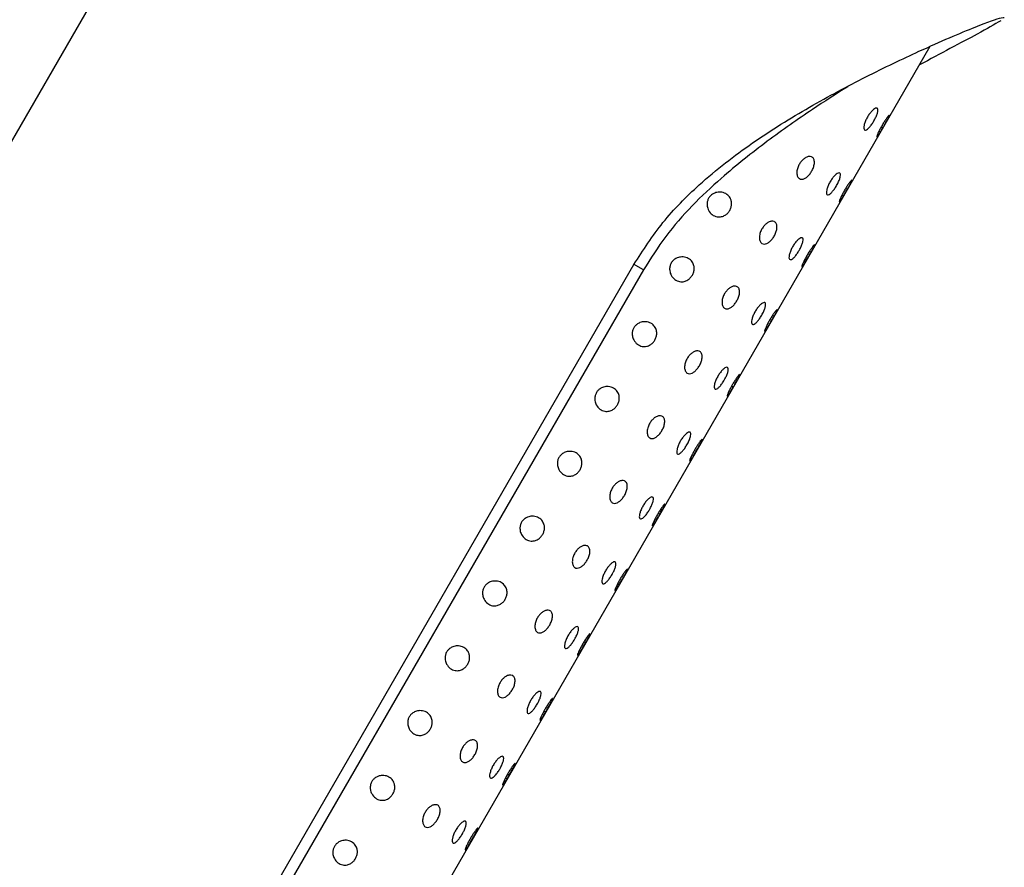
# Model space of a CAD drawing. Header units: millimetres. Extents: x 3905.27 to 3905.9, y 2650.71 to 2651.87.
# Tile 4 of 7: x 3905.42 to 3905.4595, y 2651.4776 to 2651.5116. Entities that reach past the tile are written whole.
import ezdxf

# ---------------------------------------------------------------- set-up
doc = ezdxf.new("R2010")
doc.units = ezdxf.units.MM
doc.layers.add('SANINDUSA', color=3, linetype='Continuous')

msp = doc.modelspace()

# ---------------------------------------------------------------- linework, layer by layer
at = {"layer": 'SANINDUSA'}
for p, q in [((3905.434521, 2651.532472), (3905.350709, 2651.387306)), ((3905.420995, 2651.449046), (3905.456508, 2651.510556)), ((3905.422625, 2651.463708), (3905.444625, 2651.501813)), ((3905.445008, 2651.501592), (3905.423008, 2651.463486)), ((3905.445008, 2651.501592), (3905.444611, 2651.501821))]:
    msp.add_line(p, q, dxfattribs=at)
for points, knots in [([(3905.444625, 2651.501813), (3905.444997, 2651.502386), (3905.445753, 2651.503553), (3905.447387, 2651.505195), (3905.449392, 2651.506743), (3905.451685, 2651.508156), (3905.453971, 2651.509373), (3905.455866, 2651.510277), (3905.457323, 2651.510922), (3905.458582, 2651.511445), (3905.459332, 2651.511716), (3905.459443, 2651.511715), (3905.459474, 2651.511715)], [0, 0, 0, 0, 0.083195, 0.169434, 0.284174, 0.402056, 0.522269, 0.645629, 0.726872, 0.810002, 0.946746, 1, 1, 1, 1]), ([(3905.459331, 2651.511581), (3905.459066, 2651.511425), (3905.458614, 2651.51116), (3905.457372, 2651.510505), (3905.456497, 2651.510036), (3905.456079, 2651.509811)], [0, 0, 0, 0, 0.426368, 0.725817, 1, 1, 1, 1]), ([(3905.453196, 2651.508937), (3905.45273, 2651.508639), (3905.451699, 2651.507981), (3905.44996, 2651.506766), (3905.44793, 2651.505152), (3905.446174, 2651.503427), (3905.445298, 2651.502047), (3905.445008, 2651.501592)], [0, 0, 0, 0, 0.1711742, 0.3783877, 0.5894349, 0.8643969, 1, 1, 1, 1]), ([(3905.45425, 2651.507569), (3905.454221, 2651.507521), (3905.454163, 2651.507427), (3905.45407, 2651.50731), (3905.453984, 2651.507228), (3905.453912, 2651.507191), (3905.453861, 2651.507205), (3905.453838, 2651.507271), (3905.453849, 2651.507383), (3905.453892, 2651.507525), (3905.453961, 2651.507677), (3905.454048, 2651.50782), (3905.454143, 2651.507941), (3905.454237, 2651.508031), (3905.45432, 2651.508081), (3905.454382, 2651.508083), (3905.454412, 2651.508034), (3905.454407, 2651.507938), (3905.454368, 2651.507808), (3905.454311, 2651.507678), (3905.454266, 2651.507599), (3905.45425, 2651.507569)], [0, 0, 0, 0, 0.051787, 0.103558, 0.155823, 0.209313, 0.264288, 0.32047, 0.37687, 0.432063, 0.485074, 0.53619, 0.586775, 0.638386, 0.691983, 0.747512, 0.803969, 0.859992, 0.914649, 0.967769, 1, 1, 1, 1]), ([(3905.45464, 2651.507344), (3905.454611, 2651.507295), (3905.454555, 2651.507197), (3905.454476, 2651.507069), (3905.454413, 2651.506974), (3905.454372, 2651.506922), (3905.454356, 2651.506921), (3905.454368, 2651.50697), (3905.454406, 2651.507063), (3905.454467, 2651.507191), (3905.454545, 2651.507336), (3905.454631, 2651.507484), (3905.454717, 2651.507617), (3905.454791, 2651.50772), (3905.454844, 2651.507784), (3905.45487, 2651.507801), (3905.454865, 2651.507768), (3905.45483, 2651.507691), (3905.454771, 2651.507576), (3905.454703, 2651.507454), (3905.454657, 2651.507374), (3905.45464, 2651.507344)], [0, 0, 0, 0, 0.053661, 0.107321, 0.160978, 0.214624, 0.268276, 0.321978, 0.375754, 0.429543, 0.48324, 0.536801, 0.590315, 0.643916, 0.697652, 0.751448, 0.805202, 0.858884, 0.91253, 0.966179, 1, 1, 1, 1]), ([(3905.451752, 2651.505547), (3905.451723, 2651.505503), (3905.451667, 2651.505415), (3905.451564, 2651.505313), (3905.451457, 2651.505244), (3905.45135, 2651.505218), (3905.451253, 2651.505244), (3905.45118, 2651.50533), (3905.45115, 2651.50547), (3905.451171, 2651.505639), (3905.451234, 2651.5058), (3905.451321, 2651.505933), (3905.451421, 2651.506036), (3905.45153, 2651.506109), (3905.451645, 2651.506147), (3905.451753, 2651.506136), (3905.451834, 2651.506067), (3905.45187, 2651.505942), (3905.451854, 2651.505785), (3905.451806, 2651.505647), (3905.451765, 2651.505571), (3905.451752, 2651.505547)], [0, 0, 0, 0, 0.046579, 0.093093, 0.141369, 0.194181, 0.252532, 0.315642, 0.379848, 0.439301, 0.490426, 0.535383, 0.579095, 0.625756, 0.67814, 0.737188, 0.800969, 0.864652, 0.923283, 0.975234, 1, 1, 1, 1]), ([(3905.45275, 2651.504971), (3905.452721, 2651.504923), (3905.452663, 2651.504829), (3905.45257, 2651.504712), (3905.452484, 2651.50463), (3905.452412, 2651.504593), (3905.452361, 2651.504607), (3905.452338, 2651.504673), (3905.452349, 2651.504785), (3905.452392, 2651.504927), (3905.452461, 2651.505079), (3905.452548, 2651.505222), (3905.452643, 2651.505343), (3905.452737, 2651.505433), (3905.45282, 2651.505483), (3905.452882, 2651.505485), (3905.452912, 2651.505436), (3905.452907, 2651.50534), (3905.452868, 2651.50521), (3905.452811, 2651.50508), (3905.452766, 2651.505001), (3905.45275, 2651.504971)], [0, 0, 0, 0, 0.051787, 0.103558, 0.155823, 0.209313, 0.264288, 0.32047, 0.37687, 0.432063, 0.485074, 0.53619, 0.586775, 0.638386, 0.691983, 0.747512, 0.803969, 0.859992, 0.914649, 0.967769, 1, 1, 1, 1]), ([(3905.45314, 2651.504745), (3905.453111, 2651.504697), (3905.453055, 2651.504599), (3905.452976, 2651.504471), (3905.452913, 2651.504376), (3905.452872, 2651.504324), (3905.452856, 2651.504323), (3905.452868, 2651.504372), (3905.452906, 2651.504465), (3905.452967, 2651.504592), (3905.453045, 2651.504738), (3905.453131, 2651.504886), (3905.453217, 2651.505018), (3905.453291, 2651.505122), (3905.453344, 2651.505186), (3905.45337, 2651.505203), (3905.453365, 2651.50517), (3905.45333, 2651.505093), (3905.453271, 2651.504978), (3905.453203, 2651.504856), (3905.453157, 2651.504776), (3905.45314, 2651.504745)], [0, 0, 0, 0, 0.053661, 0.107321, 0.160978, 0.214624, 0.268276, 0.321978, 0.375754, 0.429543, 0.48324, 0.536801, 0.590315, 0.643916, 0.697652, 0.751448, 0.805202, 0.858884, 0.91253, 0.966179, 1, 1, 1, 1]), ([(3905.448469, 2651.503978), (3905.448442, 2651.50394), (3905.44839, 2651.503862), (3905.448274, 2651.503773), (3905.448126, 2651.503713), (3905.447942, 2651.503712), (3905.447757, 2651.503796), (3905.447622, 2651.503952), (3905.44756, 2651.504128), (3905.447556, 2651.50428), (3905.447589, 2651.504412), (3905.447653, 2651.504522), (3905.447749, 2651.504616), (3905.447883, 2651.50469), (3905.448067, 2651.504724), (3905.448268, 2651.504686), (3905.448432, 2651.504571), (3905.448524, 2651.504415), (3905.448549, 2651.504257), (3905.448531, 2651.504109), (3905.448489, 2651.504021), (3905.448469, 2651.503978)], [0, 0, 0, 0, 0.037217, 0.074303, 0.123517, 0.188168, 0.269059, 0.350571, 0.407131, 0.44922, 0.483283, 0.517478, 0.548983, 0.591781, 0.650871, 0.729584, 0.809348, 0.873685, 0.922604, 0.962227, 1, 1, 1, 1]), ([(3905.450252, 2651.502949), (3905.450223, 2651.502905), (3905.450167, 2651.502817), (3905.450064, 2651.502715), (3905.449957, 2651.502646), (3905.44985, 2651.50262), (3905.449753, 2651.502646), (3905.44968, 2651.502732), (3905.44965, 2651.502872), (3905.449671, 2651.50304), (3905.449734, 2651.503202), (3905.449821, 2651.503335), (3905.449921, 2651.503437), (3905.45003, 2651.503511), (3905.450145, 2651.503549), (3905.450253, 2651.503538), (3905.450334, 2651.503469), (3905.45037, 2651.503344), (3905.450354, 2651.503187), (3905.450306, 2651.503048), (3905.450265, 2651.502973), (3905.450252, 2651.502949)], [0, 0, 0, 0, 0.046579, 0.0930927, 0.141369, 0.1941813, 0.2525325, 0.3156419, 0.3798482, 0.4393012, 0.4904262, 0.5353834, 0.5790954, 0.6257559, 0.6781396, 0.7371881, 0.8009687, 0.8646516, 0.9232834, 0.9752345, 1, 1, 1, 1]), ([(3905.45125, 2651.502373), (3905.451221, 2651.502325), (3905.451163, 2651.502231), (3905.45107, 2651.502114), (3905.450984, 2651.502032), (3905.450912, 2651.501995), (3905.450861, 2651.502009), (3905.450838, 2651.502075), (3905.450849, 2651.502187), (3905.450892, 2651.502329), (3905.450961, 2651.502481), (3905.451048, 2651.502624), (3905.451143, 2651.502745), (3905.451237, 2651.502835), (3905.45132, 2651.502885), (3905.451382, 2651.502887), (3905.451412, 2651.502838), (3905.451407, 2651.502742), (3905.451368, 2651.502612), (3905.451311, 2651.502482), (3905.451266, 2651.502403), (3905.45125, 2651.502373)], [0, 0, 0, 0, 0.0517875, 0.1035578, 0.1558234, 0.2093127, 0.2642879, 0.3204701, 0.3768698, 0.4320626, 0.4850745, 0.5361899, 0.5867746, 0.6383859, 0.6919826, 0.7475125, 0.8039686, 0.859992, 0.9146487, 0.9677693, 1, 1, 1, 1]), ([(3905.45164, 2651.502147), (3905.451611, 2651.502099), (3905.451555, 2651.502001), (3905.451476, 2651.501873), (3905.451413, 2651.501778), (3905.451372, 2651.501726), (3905.451356, 2651.501725), (3905.451368, 2651.501774), (3905.451406, 2651.501867), (3905.451467, 2651.501994), (3905.451545, 2651.50214), (3905.451631, 2651.502288), (3905.451717, 2651.50242), (3905.451791, 2651.502524), (3905.451844, 2651.502588), (3905.45187, 2651.502605), (3905.451865, 2651.502572), (3905.45183, 2651.502495), (3905.451771, 2651.50238), (3905.451703, 2651.502258), (3905.451657, 2651.502178), (3905.45164, 2651.502147)], [0, 0, 0, 0, 0.053661, 0.107321, 0.160978, 0.214624, 0.268276, 0.321978, 0.375754, 0.429543, 0.48324, 0.536801, 0.590315, 0.643916, 0.697652, 0.751448, 0.805202, 0.858884, 0.91253, 0.966179, 1, 1, 1, 1]), ([(3905.446969, 2651.50138), (3905.446942, 2651.501341), (3905.44689, 2651.501264), (3905.446774, 2651.501175), (3905.446626, 2651.501115), (3905.446442, 2651.501114), (3905.446257, 2651.501198), (3905.446122, 2651.501354), (3905.44606, 2651.50153), (3905.446056, 2651.501682), (3905.446089, 2651.501814), (3905.446153, 2651.501924), (3905.446249, 2651.502018), (3905.446383, 2651.502092), (3905.446567, 2651.502126), (3905.446768, 2651.502088), (3905.446932, 2651.501973), (3905.447024, 2651.501817), (3905.447049, 2651.501659), (3905.447031, 2651.50151), (3905.446989, 2651.501423), (3905.446969, 2651.50138)], [0, 0, 0, 0, 0.037217, 0.074303, 0.123517, 0.188168, 0.269059, 0.350571, 0.407131, 0.44922, 0.483283, 0.517478, 0.548983, 0.591781, 0.650871, 0.729584, 0.809348, 0.873685, 0.922604, 0.962227, 1, 1, 1, 1]), ([(3905.448752, 2651.500351), (3905.448723, 2651.500307), (3905.448667, 2651.500219), (3905.448564, 2651.500117), (3905.448457, 2651.500048), (3905.44835, 2651.500022), (3905.448253, 2651.500048), (3905.44818, 2651.500133), (3905.44815, 2651.500274), (3905.448171, 2651.500442), (3905.448234, 2651.500604), (3905.448321, 2651.500736), (3905.448421, 2651.500839), (3905.44853, 2651.500913), (3905.448645, 2651.500951), (3905.448753, 2651.50094), (3905.448834, 2651.500871), (3905.44887, 2651.500746), (3905.448854, 2651.500589), (3905.448806, 2651.50045), (3905.448765, 2651.500375), (3905.448752, 2651.500351)], [0, 0, 0, 0, 0.046579, 0.093093, 0.141369, 0.194181, 0.252532, 0.315642, 0.379848, 0.439301, 0.490426, 0.535383, 0.579095, 0.625756, 0.67814, 0.737188, 0.800969, 0.864652, 0.923283, 0.975234, 1, 1, 1, 1]), ([(3905.44975, 2651.499774), (3905.449721, 2651.499727), (3905.449663, 2651.499633), (3905.44957, 2651.499516), (3905.449484, 2651.499434), (3905.449412, 2651.499397), (3905.449361, 2651.499411), (3905.449338, 2651.499477), (3905.449349, 2651.499589), (3905.449392, 2651.499731), (3905.449461, 2651.499883), (3905.449548, 2651.500025), (3905.449643, 2651.500147), (3905.449737, 2651.500237), (3905.44982, 2651.500287), (3905.449882, 2651.500289), (3905.449912, 2651.50024), (3905.449907, 2651.500144), (3905.449868, 2651.500014), (3905.449811, 2651.499884), (3905.449766, 2651.499804), (3905.44975, 2651.499774)], [0, 0, 0, 0, 0.051787, 0.103558, 0.155823, 0.209313, 0.264288, 0.32047, 0.37687, 0.432063, 0.485074, 0.53619, 0.586775, 0.638386, 0.691983, 0.747512, 0.803969, 0.859992, 0.914649, 0.967769, 1, 1, 1, 1]), ([(3905.45014, 2651.499549), (3905.450111, 2651.499501), (3905.450055, 2651.499403), (3905.449976, 2651.499275), (3905.449913, 2651.49918), (3905.449872, 2651.499128), (3905.449856, 2651.499127), (3905.449868, 2651.499176), (3905.449906, 2651.499269), (3905.449967, 2651.499396), (3905.450045, 2651.499542), (3905.450131, 2651.49969), (3905.450217, 2651.499822), (3905.450291, 2651.499926), (3905.450344, 2651.49999), (3905.45037, 2651.500006), (3905.450365, 2651.499974), (3905.45033, 2651.499896), (3905.450271, 2651.499782), (3905.450203, 2651.499659), (3905.450157, 2651.49958), (3905.45014, 2651.499549)], [0, 0, 0, 0, 0.0536606, 0.1073213, 0.1609781, 0.2146241, 0.2682759, 0.3219782, 0.3757536, 0.4295434, 0.4832399, 0.5368012, 0.5903148, 0.6439157, 0.6976515, 0.7514478, 0.8052021, 0.8588835, 0.9125297, 0.9661791, 1, 1, 1, 1]), ([(3905.445469, 2651.498782), (3905.445442, 2651.498743), (3905.44539, 2651.498666), (3905.445274, 2651.498577), (3905.445126, 2651.498517), (3905.444942, 2651.498515), (3905.444757, 2651.4986), (3905.444622, 2651.498756), (3905.44456, 2651.498932), (3905.444556, 2651.499084), (3905.444589, 2651.499216), (3905.444653, 2651.499326), (3905.444749, 2651.49942), (3905.444883, 2651.499494), (3905.445067, 2651.499528), (3905.445268, 2651.49949), (3905.445432, 2651.499375), (3905.445524, 2651.499219), (3905.445549, 2651.499061), (3905.445531, 2651.498912), (3905.445489, 2651.498825), (3905.445469, 2651.498782)], [0, 0, 0, 0, 0.037217, 0.074303, 0.123517, 0.188168, 0.269059, 0.350571, 0.407131, 0.44922, 0.483283, 0.517478, 0.548983, 0.591781, 0.650871, 0.729584, 0.809348, 0.873685, 0.922604, 0.962227, 1, 1, 1, 1]), ([(3905.447252, 2651.497753), (3905.447223, 2651.497709), (3905.447167, 2651.497621), (3905.447064, 2651.497519), (3905.446957, 2651.49745), (3905.44685, 2651.497424), (3905.446753, 2651.49745), (3905.44668, 2651.497535), (3905.44665, 2651.497676), (3905.446671, 2651.497844), (3905.446734, 2651.498006), (3905.446821, 2651.498138), (3905.446921, 2651.498241), (3905.44703, 2651.498315), (3905.447145, 2651.498353), (3905.447253, 2651.498342), (3905.447334, 2651.498273), (3905.44737, 2651.498148), (3905.447354, 2651.497991), (3905.447306, 2651.497852), (3905.447265, 2651.497777), (3905.447252, 2651.497753)], [0, 0, 0, 0, 0.046579, 0.0930927, 0.141369, 0.1941813, 0.2525325, 0.3156419, 0.3798482, 0.4393012, 0.4904262, 0.5353834, 0.5790954, 0.6257559, 0.6781396, 0.7371881, 0.8009687, 0.8646516, 0.9232834, 0.9752345, 1, 1, 1, 1]), ([(3905.44825, 2651.497176), (3905.448221, 2651.497129), (3905.448163, 2651.497035), (3905.44807, 2651.496918), (3905.447984, 2651.496836), (3905.447912, 2651.496799), (3905.447861, 2651.496813), (3905.447838, 2651.496879), (3905.447849, 2651.496991), (3905.447892, 2651.497133), (3905.447961, 2651.497284), (3905.448048, 2651.497427), (3905.448143, 2651.497549), (3905.448237, 2651.497639), (3905.44832, 2651.497689), (3905.448382, 2651.497691), (3905.448412, 2651.497642), (3905.448407, 2651.497545), (3905.448368, 2651.497415), (3905.448311, 2651.497286), (3905.448266, 2651.497206), (3905.44825, 2651.497176)], [0, 0, 0, 0, 0.051787, 0.103558, 0.155823, 0.209313, 0.264288, 0.32047, 0.37687, 0.432063, 0.485074, 0.53619, 0.586775, 0.638386, 0.691983, 0.747512, 0.803969, 0.859992, 0.914649, 0.967769, 1, 1, 1, 1]), ([(3905.44864, 2651.496951), (3905.448611, 2651.496903), (3905.448555, 2651.496805), (3905.448476, 2651.496677), (3905.448413, 2651.496582), (3905.448372, 2651.49653), (3905.448356, 2651.496529), (3905.448368, 2651.496578), (3905.448406, 2651.496671), (3905.448467, 2651.496798), (3905.448545, 2651.496944), (3905.448631, 2651.497091), (3905.448717, 2651.497224), (3905.448791, 2651.497328), (3905.448844, 2651.497392), (3905.44887, 2651.497408), (3905.448865, 2651.497376), (3905.44883, 2651.497298), (3905.448771, 2651.497184), (3905.448703, 2651.497061), (3905.448657, 2651.496982), (3905.44864, 2651.496951)], [0, 0, 0, 0, 0.053661, 0.107321, 0.160978, 0.214624, 0.268276, 0.321978, 0.375754, 0.429543, 0.48324, 0.536801, 0.590315, 0.643916, 0.697652, 0.751448, 0.805202, 0.858884, 0.91253, 0.966179, 1, 1, 1, 1]), ([(3905.443969, 2651.496184), (3905.443942, 2651.496145), (3905.44389, 2651.496068), (3905.443774, 2651.495979), (3905.443626, 2651.495919), (3905.443442, 2651.495917), (3905.443257, 2651.496002), (3905.443122, 2651.496158), (3905.44306, 2651.496334), (3905.443056, 2651.496486), (3905.443089, 2651.496618), (3905.443153, 2651.496728), (3905.443249, 2651.496822), (3905.443383, 2651.496896), (3905.443567, 2651.49693), (3905.443768, 2651.496892), (3905.443932, 2651.496777), (3905.444024, 2651.496621), (3905.444049, 2651.496462), (3905.444031, 2651.496314), (3905.443989, 2651.496227), (3905.443969, 2651.496184)], [0, 0, 0, 0, 0.037217, 0.074303, 0.123517, 0.188168, 0.269059, 0.350571, 0.407131, 0.44922, 0.483283, 0.517478, 0.548983, 0.591781, 0.650871, 0.729584, 0.809348, 0.873685, 0.922604, 0.962227, 1, 1, 1, 1]), ([(3905.445752, 2651.495155), (3905.445723, 2651.495111), (3905.445667, 2651.495023), (3905.445564, 2651.494921), (3905.445457, 2651.494852), (3905.44535, 2651.494825), (3905.445253, 2651.494851), (3905.44518, 2651.494937), (3905.44515, 2651.495077), (3905.445171, 2651.495246), (3905.445234, 2651.495408), (3905.445321, 2651.49554), (3905.445421, 2651.495643), (3905.44553, 2651.495717), (3905.445645, 2651.495754), (3905.445753, 2651.495744), (3905.445834, 2651.495675), (3905.44587, 2651.49555), (3905.445854, 2651.495393), (3905.445806, 2651.495254), (3905.445765, 2651.495179), (3905.445752, 2651.495155)], [0, 0, 0, 0, 0.046579, 0.093093, 0.141369, 0.194181, 0.252532, 0.315642, 0.379848, 0.439301, 0.490426, 0.535383, 0.579095, 0.625756, 0.67814, 0.737188, 0.800969, 0.864652, 0.923283, 0.975234, 1, 1, 1, 1]), ([(3905.44675, 2651.494578), (3905.446721, 2651.494531), (3905.446663, 2651.494437), (3905.44657, 2651.49432), (3905.446484, 2651.494238), (3905.446412, 2651.494201), (3905.446361, 2651.494215), (3905.446338, 2651.494281), (3905.446349, 2651.494393), (3905.446392, 2651.494535), (3905.446461, 2651.494686), (3905.446548, 2651.494829), (3905.446643, 2651.49495), (3905.446737, 2651.495041), (3905.44682, 2651.495091), (3905.446882, 2651.495093), (3905.446912, 2651.495043), (3905.446907, 2651.494947), (3905.446868, 2651.494817), (3905.446811, 2651.494688), (3905.446766, 2651.494608), (3905.44675, 2651.494578)], [0, 0, 0, 0, 0.051787, 0.103558, 0.155823, 0.209313, 0.264288, 0.32047, 0.37687, 0.432063, 0.485074, 0.53619, 0.586775, 0.638386, 0.691983, 0.747512, 0.803969, 0.859992, 0.914649, 0.967769, 1, 1, 1, 1]), ([(3905.44714, 2651.494353), (3905.447111, 2651.494304), (3905.447055, 2651.494207), (3905.446976, 2651.494079), (3905.446913, 2651.493984), (3905.446872, 2651.493932), (3905.446856, 2651.493931), (3905.446868, 2651.49398), (3905.446906, 2651.494073), (3905.446967, 2651.4942), (3905.447045, 2651.494346), (3905.447131, 2651.494493), (3905.447217, 2651.494626), (3905.447291, 2651.49473), (3905.447344, 2651.494794), (3905.44737, 2651.49481), (3905.447365, 2651.494778), (3905.44733, 2651.4947), (3905.447271, 2651.494586), (3905.447203, 2651.494463), (3905.447157, 2651.494384), (3905.44714, 2651.494353)], [0, 0, 0, 0, 0.053661, 0.107321, 0.160978, 0.214624, 0.268276, 0.321978, 0.375754, 0.429543, 0.48324, 0.536801, 0.590315, 0.643916, 0.697652, 0.751448, 0.805202, 0.858884, 0.91253, 0.966179, 1, 1, 1, 1]), ([(3905.442469, 2651.493586), (3905.442442, 2651.493547), (3905.44239, 2651.49347), (3905.442274, 2651.493381), (3905.442126, 2651.493321), (3905.441942, 2651.493319), (3905.441757, 2651.493404), (3905.441622, 2651.49356), (3905.44156, 2651.493736), (3905.441556, 2651.493888), (3905.441589, 2651.49402), (3905.441653, 2651.49413), (3905.441749, 2651.494224), (3905.441883, 2651.494298), (3905.442067, 2651.494332), (3905.442268, 2651.494294), (3905.442432, 2651.494179), (3905.442524, 2651.494023), (3905.442549, 2651.493864), (3905.442531, 2651.493716), (3905.442489, 2651.493629), (3905.442469, 2651.493586)], [0, 0, 0, 0, 0.037217, 0.074303, 0.123517, 0.188168, 0.269059, 0.350571, 0.407131, 0.44922, 0.483283, 0.517478, 0.548983, 0.591781, 0.650871, 0.729584, 0.809348, 0.873685, 0.922604, 0.962227, 1, 1, 1, 1]), ([(3905.444252, 2651.492557), (3905.444223, 2651.492513), (3905.444167, 2651.492425), (3905.444064, 2651.492323), (3905.443957, 2651.492254), (3905.44385, 2651.492227), (3905.443753, 2651.492253), (3905.44368, 2651.492339), (3905.44365, 2651.492479), (3905.443671, 2651.492648), (3905.443734, 2651.492809), (3905.443821, 2651.492942), (3905.443921, 2651.493045), (3905.44403, 2651.493119), (3905.444145, 2651.493156), (3905.444253, 2651.493146), (3905.444334, 2651.493077), (3905.44437, 2651.492952), (3905.444354, 2651.492795), (3905.444306, 2651.492656), (3905.444265, 2651.492581), (3905.444252, 2651.492557)], [0, 0, 0, 0, 0.046579, 0.093093, 0.141369, 0.194181, 0.252532, 0.315642, 0.379848, 0.439301, 0.490426, 0.535383, 0.579095, 0.625756, 0.67814, 0.737188, 0.800969, 0.864652, 0.923283, 0.975234, 1, 1, 1, 1]), ([(3905.44525, 2651.49198), (3905.445221, 2651.491933), (3905.445163, 2651.491839), (3905.44507, 2651.491722), (3905.444984, 2651.49164), (3905.444912, 2651.491603), (3905.444861, 2651.491617), (3905.444838, 2651.491683), (3905.444849, 2651.491795), (3905.444892, 2651.491937), (3905.444961, 2651.492088), (3905.445048, 2651.492231), (3905.445143, 2651.492352), (3905.445237, 2651.492442), (3905.44532, 2651.492492), (3905.445382, 2651.492495), (3905.445412, 2651.492445), (3905.445407, 2651.492349), (3905.445368, 2651.492219), (3905.445311, 2651.49209), (3905.445266, 2651.49201), (3905.44525, 2651.49198)], [0, 0, 0, 0, 0.051787, 0.103558, 0.155823, 0.209313, 0.264288, 0.32047, 0.37687, 0.432063, 0.485074, 0.53619, 0.586775, 0.638386, 0.691983, 0.747512, 0.803969, 0.859992, 0.914649, 0.967769, 1, 1, 1, 1]), ([(3905.44564, 2651.491755), (3905.445611, 2651.491706), (3905.445555, 2651.491609), (3905.445476, 2651.491481), (3905.445413, 2651.491385), (3905.445372, 2651.491334), (3905.445356, 2651.491333), (3905.445368, 2651.491381), (3905.445406, 2651.491475), (3905.445467, 2651.491602), (3905.445545, 2651.491748), (3905.445631, 2651.491895), (3905.445717, 2651.492028), (3905.445791, 2651.492132), (3905.445844, 2651.492196), (3905.44587, 2651.492212), (3905.445865, 2651.49218), (3905.44583, 2651.492102), (3905.445771, 2651.491988), (3905.445703, 2651.491865), (3905.445657, 2651.491786), (3905.44564, 2651.491755)], [0, 0, 0, 0, 0.053661, 0.107321, 0.160978, 0.214624, 0.268276, 0.321978, 0.375754, 0.429543, 0.48324, 0.536801, 0.590315, 0.643916, 0.697652, 0.751448, 0.805202, 0.858884, 0.91253, 0.966179, 1, 1, 1, 1]), ([(3905.440969, 2651.490988), (3905.440942, 2651.490949), (3905.44089, 2651.490872), (3905.440774, 2651.490783), (3905.440626, 2651.490723), (3905.440442, 2651.490721), (3905.440257, 2651.490806), (3905.440122, 2651.490962), (3905.44006, 2651.491138), (3905.440056, 2651.49129), (3905.440089, 2651.491422), (3905.440153, 2651.491532), (3905.440249, 2651.491626), (3905.440383, 2651.4917), (3905.440567, 2651.491734), (3905.440768, 2651.491696), (3905.440932, 2651.491581), (3905.441024, 2651.491424), (3905.441049, 2651.491266), (3905.441031, 2651.491118), (3905.440989, 2651.491031), (3905.440969, 2651.490988)], [0, 0, 0, 0, 0.037217, 0.074303, 0.123517, 0.188168, 0.269059, 0.350571, 0.407131, 0.44922, 0.483283, 0.517478, 0.548983, 0.591781, 0.650871, 0.729584, 0.809348, 0.873685, 0.922604, 0.962227, 1, 1, 1, 1]), ([(3905.442752, 2651.489958), (3905.442723, 2651.489914), (3905.442667, 2651.489827), (3905.442564, 2651.489725), (3905.442457, 2651.489656), (3905.44235, 2651.489629), (3905.442253, 2651.489655), (3905.44218, 2651.489741), (3905.44215, 2651.489881), (3905.442171, 2651.49005), (3905.442234, 2651.490211), (3905.442321, 2651.490344), (3905.442421, 2651.490447), (3905.44253, 2651.490521), (3905.442645, 2651.490558), (3905.442753, 2651.490548), (3905.442834, 2651.490478), (3905.44287, 2651.490354), (3905.442854, 2651.490197), (3905.442806, 2651.490058), (3905.442765, 2651.489983), (3905.442752, 2651.489958)], [0, 0, 0, 0, 0.046579, 0.093093, 0.141369, 0.194181, 0.252532, 0.315642, 0.379848, 0.439301, 0.490426, 0.535383, 0.579095, 0.625756, 0.67814, 0.737188, 0.800969, 0.864652, 0.923283, 0.975234, 1, 1, 1, 1]), ([(3905.44375, 2651.489382), (3905.443721, 2651.489335), (3905.443663, 2651.489241), (3905.44357, 2651.489124), (3905.443484, 2651.489042), (3905.443412, 2651.489005), (3905.443361, 2651.489019), (3905.443338, 2651.489085), (3905.443349, 2651.489196), (3905.443392, 2651.489338), (3905.443461, 2651.48949), (3905.443548, 2651.489633), (3905.443643, 2651.489754), (3905.443737, 2651.489844), (3905.44382, 2651.489894), (3905.443882, 2651.489897), (3905.443912, 2651.489847), (3905.443907, 2651.489751), (3905.443868, 2651.489621), (3905.443811, 2651.489492), (3905.443766, 2651.489412), (3905.44375, 2651.489382)], [0, 0, 0, 0, 0.051787, 0.103558, 0.155823, 0.209313, 0.264288, 0.32047, 0.37687, 0.432063, 0.485074, 0.53619, 0.586775, 0.638386, 0.691983, 0.747512, 0.803969, 0.859992, 0.914649, 0.967769, 1, 1, 1, 1]), ([(3905.44414, 2651.489157), (3905.444111, 2651.489108), (3905.444055, 2651.489011), (3905.443976, 2651.488883), (3905.443913, 2651.488787), (3905.443872, 2651.488736), (3905.443856, 2651.488735), (3905.443868, 2651.488783), (3905.443906, 2651.488877), (3905.443967, 2651.489004), (3905.444045, 2651.48915), (3905.444131, 2651.489297), (3905.444217, 2651.48943), (3905.444291, 2651.489534), (3905.444344, 2651.489598), (3905.44437, 2651.489614), (3905.444365, 2651.489582), (3905.44433, 2651.489504), (3905.444271, 2651.48939), (3905.444203, 2651.489267), (3905.444157, 2651.489188), (3905.44414, 2651.489157)], [0, 0, 0, 0, 0.053661, 0.107321, 0.160978, 0.214624, 0.268276, 0.321978, 0.375754, 0.429543, 0.48324, 0.536801, 0.590315, 0.643916, 0.697652, 0.751448, 0.805202, 0.858884, 0.91253, 0.966179, 1, 1, 1, 1]), ([(3905.439469, 2651.48839), (3905.439442, 2651.488351), (3905.43939, 2651.488274), (3905.439274, 2651.488184), (3905.439126, 2651.488125), (3905.438942, 2651.488123), (3905.438757, 2651.488208), (3905.438622, 2651.488364), (3905.43856, 2651.48854), (3905.438556, 2651.488692), (3905.438589, 2651.488824), (3905.438653, 2651.488934), (3905.438749, 2651.489028), (3905.438883, 2651.489102), (3905.439067, 2651.489136), (3905.439268, 2651.489098), (3905.439432, 2651.488983), (3905.439524, 2651.488826), (3905.439549, 2651.488668), (3905.439531, 2651.48852), (3905.439489, 2651.488432), (3905.439469, 2651.48839)], [0, 0, 0, 0, 0.037217, 0.074303, 0.123517, 0.188168, 0.269059, 0.350571, 0.407131, 0.44922, 0.483283, 0.517478, 0.548983, 0.591781, 0.650871, 0.729584, 0.809348, 0.873685, 0.922604, 0.962227, 1, 1, 1, 1]), ([(3905.441252, 2651.48736), (3905.441223, 2651.487316), (3905.441167, 2651.487229), (3905.441064, 2651.487126), (3905.440957, 2651.487058), (3905.44085, 2651.487031), (3905.440753, 2651.487057), (3905.44068, 2651.487143), (3905.44065, 2651.487283), (3905.440671, 2651.487452), (3905.440734, 2651.487613), (3905.440821, 2651.487746), (3905.440921, 2651.487849), (3905.44103, 2651.487923), (3905.441145, 2651.48796), (3905.441253, 2651.48795), (3905.441334, 2651.48788), (3905.44137, 2651.487756), (3905.441354, 2651.487599), (3905.441306, 2651.48746), (3905.441265, 2651.487385), (3905.441252, 2651.48736)], [0, 0, 0, 0, 0.046579, 0.093093, 0.141369, 0.194181, 0.252532, 0.315642, 0.379848, 0.439301, 0.490426, 0.535383, 0.579095, 0.625756, 0.67814, 0.737188, 0.800969, 0.864652, 0.923283, 0.975234, 1, 1, 1, 1]), ([(3905.44225, 2651.486784), (3905.442221, 2651.486737), (3905.442163, 2651.486642), (3905.44207, 2651.486526), (3905.441984, 2651.486444), (3905.441912, 2651.486407), (3905.441861, 2651.486421), (3905.441838, 2651.486487), (3905.441849, 2651.486598), (3905.441892, 2651.48674), (3905.441961, 2651.486892), (3905.442048, 2651.487035), (3905.442143, 2651.487156), (3905.442237, 2651.487246), (3905.44232, 2651.487296), (3905.442382, 2651.487298), (3905.442412, 2651.487249), (3905.442407, 2651.487153), (3905.442368, 2651.487023), (3905.442311, 2651.486894), (3905.442266, 2651.486814), (3905.44225, 2651.486784)], [0, 0, 0, 0, 0.051787, 0.103558, 0.155823, 0.209313, 0.264288, 0.32047, 0.37687, 0.432063, 0.485074, 0.53619, 0.586775, 0.638386, 0.691983, 0.747512, 0.803969, 0.859992, 0.914649, 0.967769, 1, 1, 1, 1]), ([(3905.44264, 2651.486559), (3905.442611, 2651.48651), (3905.442555, 2651.486413), (3905.442476, 2651.486285), (3905.442413, 2651.486189), (3905.442372, 2651.486138), (3905.442356, 2651.486136), (3905.442368, 2651.486185), (3905.442406, 2651.486279), (3905.442467, 2651.486406), (3905.442545, 2651.486552), (3905.442631, 2651.486699), (3905.442717, 2651.486832), (3905.442791, 2651.486936), (3905.442844, 2651.486999), (3905.44287, 2651.487016), (3905.442865, 2651.486984), (3905.44283, 2651.486906), (3905.442771, 2651.486791), (3905.442703, 2651.486669), (3905.442657, 2651.48659), (3905.44264, 2651.486559)], [0, 0, 0, 0, 0.053661, 0.107321, 0.160978, 0.214624, 0.268276, 0.321978, 0.375754, 0.429543, 0.48324, 0.536801, 0.590315, 0.643916, 0.697652, 0.751448, 0.805202, 0.858884, 0.91253, 0.966179, 1, 1, 1, 1]), ([(3905.437969, 2651.485792), (3905.437942, 2651.485753), (3905.43789, 2651.485676), (3905.437774, 2651.485586), (3905.437626, 2651.485526), (3905.437442, 2651.485525), (3905.437257, 2651.485609), (3905.437122, 2651.485766), (3905.43706, 2651.485942), (3905.437056, 2651.486094), (3905.437089, 2651.486226), (3905.437153, 2651.486336), (3905.437249, 2651.48643), (3905.437383, 2651.486504), (3905.437567, 2651.486538), (3905.437768, 2651.486499), (3905.437932, 2651.486385), (3905.438024, 2651.486228), (3905.438049, 2651.48607), (3905.438031, 2651.485922), (3905.437989, 2651.485834), (3905.437969, 2651.485792)], [0, 0, 0, 0, 0.037217, 0.074303, 0.123517, 0.188168, 0.269059, 0.350571, 0.407131, 0.44922, 0.483283, 0.517478, 0.548983, 0.591781, 0.650871, 0.729584, 0.809348, 0.873685, 0.922604, 0.962227, 1, 1, 1, 1]), ([(3905.439752, 2651.484762), (3905.439723, 2651.484718), (3905.439667, 2651.48463), (3905.439564, 2651.484528), (3905.439457, 2651.48446), (3905.43935, 2651.484433), (3905.439253, 2651.484459), (3905.43918, 2651.484545), (3905.43915, 2651.484685), (3905.439171, 2651.484854), (3905.439234, 2651.485015), (3905.439321, 2651.485148), (3905.439421, 2651.485251), (3905.43953, 2651.485325), (3905.439645, 2651.485362), (3905.439753, 2651.485351), (3905.439834, 2651.485282), (3905.43987, 2651.485158), (3905.439854, 2651.485), (3905.439806, 2651.484862), (3905.439765, 2651.484787), (3905.439752, 2651.484762)], [0, 0, 0, 0, 0.046579, 0.093093, 0.141369, 0.194181, 0.252532, 0.315642, 0.379848, 0.439301, 0.490426, 0.535383, 0.579095, 0.625756, 0.67814, 0.737188, 0.800969, 0.864652, 0.923283, 0.975234, 1, 1, 1, 1]), ([(3905.44075, 2651.484186), (3905.440721, 2651.484139), (3905.440663, 2651.484044), (3905.44057, 2651.483928), (3905.440484, 2651.483846), (3905.440412, 2651.483809), (3905.440361, 2651.483823), (3905.440338, 2651.483889), (3905.440349, 2651.484), (3905.440392, 2651.484142), (3905.440461, 2651.484294), (3905.440548, 2651.484437), (3905.440643, 2651.484558), (3905.440737, 2651.484648), (3905.44082, 2651.484698), (3905.440882, 2651.4847), (3905.440912, 2651.484651), (3905.440907, 2651.484555), (3905.440868, 2651.484425), (3905.440811, 2651.484295), (3905.440766, 2651.484216), (3905.44075, 2651.484186)], [0, 0, 0, 0, 0.0517875, 0.1035578, 0.1558234, 0.2093127, 0.2642879, 0.3204701, 0.3768698, 0.4320626, 0.4850745, 0.5361899, 0.5867746, 0.6383859, 0.6919826, 0.7475125, 0.8039686, 0.859992, 0.9146487, 0.9677693, 1, 1, 1, 1]), ([(3905.44114, 2651.483961), (3905.441111, 2651.483912), (3905.441055, 2651.483815), (3905.440976, 2651.483687), (3905.440913, 2651.483591), (3905.440872, 2651.48354), (3905.440856, 2651.483538), (3905.440868, 2651.483587), (3905.440906, 2651.483681), (3905.440967, 2651.483808), (3905.441045, 2651.483954), (3905.441131, 2651.484101), (3905.441217, 2651.484234), (3905.441291, 2651.484338), (3905.441344, 2651.484401), (3905.44137, 2651.484418), (3905.441365, 2651.484386), (3905.44133, 2651.484308), (3905.441271, 2651.484193), (3905.441203, 2651.484071), (3905.441157, 2651.483992), (3905.44114, 2651.483961)], [0, 0, 0, 0, 0.053661, 0.107321, 0.160978, 0.214624, 0.268276, 0.321978, 0.375754, 0.429543, 0.48324, 0.536801, 0.590315, 0.643916, 0.697652, 0.751448, 0.805202, 0.858884, 0.91253, 0.966179, 1, 1, 1, 1]), ([(3905.436469, 2651.483194), (3905.436442, 2651.483155), (3905.43639, 2651.483078), (3905.436274, 2651.482988), (3905.436126, 2651.482928), (3905.435942, 2651.482927), (3905.435757, 2651.483011), (3905.435622, 2651.483168), (3905.43556, 2651.483344), (3905.435556, 2651.483496), (3905.435589, 2651.483628), (3905.435653, 2651.483738), (3905.435749, 2651.483832), (3905.435883, 2651.483906), (3905.436067, 2651.48394), (3905.436268, 2651.483901), (3905.436432, 2651.483787), (3905.436524, 2651.48363), (3905.436549, 2651.483472), (3905.436531, 2651.483324), (3905.436489, 2651.483236), (3905.436469, 2651.483194)], [0, 0, 0, 0, 0.0372167, 0.0743027, 0.1235167, 0.1881678, 0.2690594, 0.3505707, 0.4071307, 0.4492196, 0.4832826, 0.5174784, 0.5489829, 0.5917805, 0.6508713, 0.7295838, 0.8093475, 0.8736852, 0.9226039, 0.9622266, 1, 1, 1, 1]), ([(3905.438252, 2651.482164), (3905.438223, 2651.48212), (3905.438167, 2651.482032), (3905.438064, 2651.48193), (3905.437957, 2651.481862), (3905.43785, 2651.481835), (3905.437753, 2651.481861), (3905.43768, 2651.481947), (3905.43765, 2651.482087), (3905.437671, 2651.482256), (3905.437734, 2651.482417), (3905.437821, 2651.48255), (3905.437921, 2651.482653), (3905.43803, 2651.482726), (3905.438145, 2651.482764), (3905.438253, 2651.482753), (3905.438334, 2651.482684), (3905.43837, 2651.48256), (3905.438354, 2651.482402), (3905.438306, 2651.482264), (3905.438265, 2651.482189), (3905.438252, 2651.482164)], [0, 0, 0, 0, 0.046579, 0.093093, 0.141369, 0.194181, 0.252532, 0.315642, 0.379848, 0.439301, 0.490426, 0.535383, 0.579095, 0.625756, 0.67814, 0.737188, 0.800969, 0.864652, 0.923283, 0.975234, 1, 1, 1, 1]), ([(3905.43925, 2651.481588), (3905.439221, 2651.481541), (3905.439163, 2651.481446), (3905.43907, 2651.481329), (3905.438984, 2651.481248), (3905.438912, 2651.481211), (3905.438861, 2651.481224), (3905.438838, 2651.481291), (3905.438849, 2651.481402), (3905.438892, 2651.481544), (3905.438961, 2651.481696), (3905.439048, 2651.481839), (3905.439143, 2651.48196), (3905.439237, 2651.48205), (3905.43932, 2651.4821), (3905.439382, 2651.482102), (3905.439412, 2651.482053), (3905.439407, 2651.481957), (3905.439368, 2651.481827), (3905.439311, 2651.481697), (3905.439266, 2651.481618), (3905.43925, 2651.481588)], [0, 0, 0, 0, 0.051787, 0.103558, 0.155823, 0.209313, 0.264288, 0.32047, 0.37687, 0.432063, 0.485074, 0.53619, 0.586775, 0.638386, 0.691983, 0.747512, 0.803969, 0.859992, 0.914649, 0.967769, 1, 1, 1, 1]), ([(3905.43964, 2651.481363), (3905.439611, 2651.481314), (3905.439555, 2651.481217), (3905.439476, 2651.481089), (3905.439413, 2651.480993), (3905.439372, 2651.480942), (3905.439356, 2651.48094), (3905.439368, 2651.480989), (3905.439406, 2651.481083), (3905.439467, 2651.48121), (3905.439545, 2651.481355), (3905.439631, 2651.481503), (3905.439717, 2651.481636), (3905.439791, 2651.48174), (3905.439844, 2651.481803), (3905.43987, 2651.48182), (3905.439865, 2651.481788), (3905.43983, 2651.48171), (3905.439771, 2651.481595), (3905.439703, 2651.481473), (3905.439657, 2651.481393), (3905.43964, 2651.481363)], [0, 0, 0, 0, 0.053661, 0.107321, 0.160978, 0.214624, 0.268276, 0.321978, 0.375754, 0.429543, 0.48324, 0.536801, 0.590315, 0.643916, 0.697652, 0.751448, 0.805202, 0.858884, 0.91253, 0.966179, 1, 1, 1, 1]), ([(3905.434969, 2651.480596), (3905.434942, 2651.480557), (3905.43489, 2651.48048), (3905.434774, 2651.48039), (3905.434626, 2651.48033), (3905.434442, 2651.480329), (3905.434257, 2651.480413), (3905.434122, 2651.480569), (3905.43406, 2651.480746), (3905.434056, 2651.480897), (3905.434089, 2651.481029), (3905.434153, 2651.48114), (3905.434249, 2651.481234), (3905.434383, 2651.481308), (3905.434567, 2651.481342), (3905.434768, 2651.481303), (3905.434932, 2651.481189), (3905.435024, 2651.481032), (3905.435049, 2651.480874), (3905.435031, 2651.480726), (3905.434989, 2651.480638), (3905.434969, 2651.480596)], [0, 0, 0, 0, 0.037217, 0.074303, 0.123517, 0.188168, 0.269059, 0.350571, 0.407131, 0.44922, 0.483283, 0.517478, 0.548983, 0.591781, 0.650871, 0.729584, 0.809348, 0.873685, 0.922604, 0.962227, 1, 1, 1, 1]), ([(3905.436752, 2651.479566), (3905.436723, 2651.479522), (3905.436667, 2651.479434), (3905.436564, 2651.479332), (3905.436457, 2651.479263), (3905.43635, 2651.479237), (3905.436253, 2651.479263), (3905.43618, 2651.479349), (3905.43615, 2651.479489), (3905.436171, 2651.479658), (3905.436234, 2651.479819), (3905.436321, 2651.479952), (3905.436421, 2651.480055), (3905.43653, 2651.480128), (3905.436645, 2651.480166), (3905.436753, 2651.480155), (3905.436834, 2651.480086), (3905.43687, 2651.479962), (3905.436854, 2651.479804), (3905.436806, 2651.479666), (3905.436765, 2651.47959), (3905.436752, 2651.479566)], [0, 0, 0, 0, 0.046579, 0.093093, 0.141369, 0.194181, 0.252532, 0.315642, 0.379848, 0.439301, 0.490426, 0.535383, 0.579095, 0.625756, 0.67814, 0.737188, 0.800969, 0.864652, 0.923283, 0.975234, 1, 1, 1, 1]), ([(3905.43775, 2651.47899), (3905.437721, 2651.478943), (3905.437663, 2651.478848), (3905.43757, 2651.478731), (3905.437484, 2651.478649), (3905.437412, 2651.478612), (3905.437361, 2651.478626), (3905.437338, 2651.478692), (3905.437349, 2651.478804), (3905.437392, 2651.478946), (3905.437461, 2651.479098), (3905.437548, 2651.479241), (3905.437643, 2651.479362), (3905.437737, 2651.479452), (3905.43782, 2651.479502), (3905.437882, 2651.479504), (3905.437912, 2651.479455), (3905.437907, 2651.479359), (3905.437868, 2651.479229), (3905.437811, 2651.479099), (3905.437766, 2651.47902), (3905.43775, 2651.47899)], [0, 0, 0, 0, 0.051787, 0.103558, 0.155823, 0.209313, 0.264288, 0.32047, 0.37687, 0.432063, 0.485074, 0.53619, 0.586775, 0.638386, 0.691983, 0.747512, 0.803969, 0.859992, 0.914649, 0.967769, 1, 1, 1, 1]), ([(3905.43814, 2651.478765), (3905.438111, 2651.478716), (3905.438055, 2651.478619), (3905.437976, 2651.478491), (3905.437913, 2651.478395), (3905.437872, 2651.478344), (3905.437856, 2651.478342), (3905.437868, 2651.478391), (3905.437906, 2651.478485), (3905.437967, 2651.478612), (3905.438045, 2651.478757), (3905.438131, 2651.478905), (3905.438217, 2651.479038), (3905.438291, 2651.479142), (3905.438344, 2651.479205), (3905.43837, 2651.479222), (3905.438365, 2651.47919), (3905.43833, 2651.479112), (3905.438271, 2651.478997), (3905.438203, 2651.478875), (3905.438157, 2651.478795), (3905.43814, 2651.478765)], [0, 0, 0, 0, 0.053661, 0.107321, 0.160978, 0.214624, 0.268276, 0.321978, 0.375754, 0.429543, 0.48324, 0.536801, 0.590315, 0.643916, 0.697652, 0.751448, 0.805202, 0.858884, 0.91253, 0.966179, 1, 1, 1, 1]), ([(3905.433469, 2651.477997), (3905.433442, 2651.477959), (3905.43339, 2651.477882), (3905.433274, 2651.477792), (3905.433126, 2651.477732), (3905.432942, 2651.477731), (3905.432757, 2651.477815), (3905.432622, 2651.477971), (3905.43256, 2651.478147), (3905.432556, 2651.478299), (3905.432589, 2651.478431), (3905.432653, 2651.478542), (3905.432749, 2651.478635), (3905.432883, 2651.47871), (3905.433067, 2651.478744), (3905.433268, 2651.478705), (3905.433432, 2651.478591), (3905.433524, 2651.478434), (3905.433549, 2651.478276), (3905.433531, 2651.478128), (3905.433489, 2651.47804), (3905.433469, 2651.477997)], [0, 0, 0, 0, 0.037217, 0.074303, 0.123517, 0.188168, 0.269059, 0.350571, 0.407131, 0.44922, 0.483283, 0.517478, 0.548983, 0.591781, 0.650871, 0.729584, 0.809348, 0.873685, 0.922604, 0.962227, 1, 1, 1, 1])]:
    msp.add_open_spline(points, degree=3, knots=knots, dxfattribs=at)

doc.saveas('drawing.dxf')
